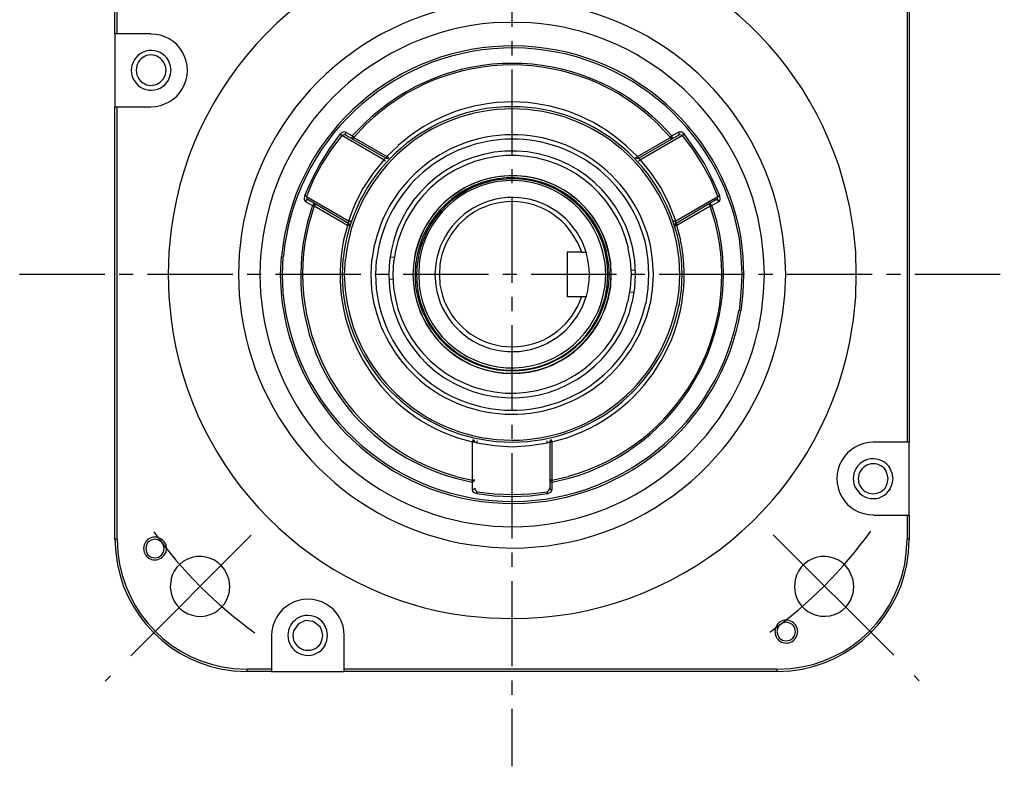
# Model space of a CAD drawing. Header units: millimetres. Extents: x 32176 to 33823, y 9936 to 11145.
# Tile 30 of 43: x 32439 to 32549, y 10284 to 10367. Entities that reach past the tile are written whole.
import ezdxf

# ---------------------------------------------------------------- set-up
doc = ezdxf.new("R2010")
doc.units = ezdxf.units.MM
doc.linetypes.add('CENTER2', pattern=[28.575, 19.05, -3.175, 3.175, -3.175])
doc.layers.add('Center', color=1, linetype='CENTER2')
doc.layers.add('Z_entity', color=7, linetype='Continuous')

msp = doc.modelspace()

# ---------------------------------------------------------------- linework, layer by layer
at = {"layer": 'Center', "ltscale": 0.5}
for p, q in [((32494.23, 10418.53), (32494.23, 10283.53)), ((32439.23, 10338.53), (32549.23, 10338.53))]:
    msp.add_line(p, q, dxfattribs=at)
at = {"layer": 'Center'}
for p, q in [((32465.1, 10309.35), (32448.8, 10293.03)), ((32523.42, 10309.39), (32539.74, 10293.1))]:
    msp.add_line(p, q, dxfattribs=at)
for centre, start, end in [((32494.26, 10338.53), 215.7114, 234.3289), ((32494.24, 10338.56), 305.7114, 324.3289)]:
    msp.add_arc(centre, 49.33, start, end, dxfattribs=at)
at = {"layer": 'Z_entity', "color": 7}
for p, q in [((32449.88, 10365.36), (32449.88, 10368.08)), ((32450.13, 10365.36), (32450.13, 10368.08)), ((32538.37, 10368.08), (32538.37, 10319.74)), ((32538.62, 10368.08), (32538.62, 10319.74)), ((32494.27, 10366.64), (32492.15, 10366.59)), ((32496.34, 10366.59), (32494.27, 10366.64)), ((32449.88, 10365.36), (32449.88, 10357.23)), ((32450.13, 10365.36), (32449.88, 10365.36)), ((32453.9, 10365.36), (32450.13, 10365.36)), ((32455.51, 10361.81), (32455.26, 10362.27)), ((32456.06, 10361.89), (32455.85, 10362.4)), ((32451.78, 10361.89), (32451.7, 10361.3)), ((32451.7, 10361.3), (32451.78, 10360.7)), ((32452.33, 10361.81), (32452.25, 10361.3)), ((32452.25, 10361.3), (32452.33, 10360.79)), ((32455.59, 10361.3), (32455.51, 10361.81)), ((32455.51, 10360.79), (32455.59, 10361.3)), ((32455.59, 10361.3), (32455.59, 10361.3)), ((32456.15, 10361.3), (32456.06, 10361.89)), ((32456.06, 10360.7), (32456.15, 10361.3)), ((32456.15, 10361.3), (32456.15, 10361.3)), ((32455.26, 10360.32), (32455.51, 10360.79)), ((32455.85, 10360.2), (32456.06, 10360.7)), ((32449.88, 10308.9), (32449.88, 10357.23)), ((32449.88, 10357.23), (32450.13, 10357.23)), ((32450.13, 10308.9), (32450.13, 10357.23)), ((32450.13, 10357.23), (32453.9, 10357.23)), ((32475.38, 10354.39), (32475.04, 10354.18)), ((32475.5, 10354.44), (32475.38, 10354.39)), ((32475.63, 10354.39), (32475.5, 10354.44)), ((32475.63, 10354.39), (32475.59, 10354.22)), ((32476.39, 10353.97), (32475.63, 10354.39)), ((32477.75, 10355.37), (32476.39, 10353.97)), ((32477.88, 10355.2), (32476.56, 10353.8)), ((32511.93, 10353.8), (32510.62, 10355.2)), ((32512.1, 10353.97), (32510.79, 10355.37)), ((32512.87, 10354.39), (32512.1, 10353.97)), ((32512.95, 10354.22), (32512.87, 10354.39)), ((32513.16, 10354.39), (32512.87, 10354.39)), ((32513.46, 10354.18), (32513.16, 10354.39)), ((32475.04, 10354.18), (32473.85, 10352.57)), ((32475.21, 10354.01), (32474.02, 10352.44)), ((32475.04, 10354.14), (32475.04, 10354.18)), ((32475.08, 10354.14), (32475.04, 10354.14)), ((32475.21, 10354.01), (32475.08, 10354.14)), ((32475.46, 10354.1), (32475.21, 10354.01)), ((32479.91, 10351.3), (32475.21, 10354.01)), ((32475.67, 10354.05), (32475.46, 10354.1)), ((32475.59, 10354.22), (32475.67, 10354.05)), ((32475.67, 10354.05), (32480.16, 10351.47)), ((32476.39, 10353.97), (32476.35, 10353.76)), ((32476.35, 10353.76), (32476.44, 10353.59)), ((32476.44, 10353.93), (32476.39, 10353.97)), ((32476.48, 10353.93), (32476.44, 10353.93)), ((32476.48, 10353.63), (32476.44, 10353.59)), ((32476.48, 10353.88), (32476.48, 10353.93)), ((32476.52, 10353.88), (32476.48, 10353.88)), ((32476.52, 10353.67), (32476.48, 10353.67)), ((32476.48, 10353.67), (32476.48, 10353.63)), ((32476.52, 10353.84), (32476.52, 10353.88)), ((32476.56, 10353.84), (32476.52, 10353.84)), ((32476.56, 10353.76), (32476.52, 10353.72)), ((32476.52, 10353.72), (32476.52, 10353.67)), ((32476.56, 10353.8), (32476.56, 10353.84)), ((32476.56, 10353.8), (32480.25, 10351.68)), ((32476.56, 10353.8), (32476.56, 10353.76)), ((32508.25, 10351.68), (32511.93, 10353.8)), ((32508.38, 10351.47), (32512.82, 10354.05)), ((32513.29, 10354.01), (32508.59, 10351.3)), ((32511.93, 10353.8), (32512.1, 10353.97)), ((32511.98, 10353.76), (32511.93, 10353.8)), ((32511.98, 10353.72), (32511.98, 10353.76)), ((32512.02, 10353.67), (32511.98, 10353.72)), ((32512.02, 10353.63), (32512.02, 10353.67)), ((32512.06, 10353.63), (32512.02, 10353.63)), ((32512.06, 10353.59), (32512.15, 10353.76)), ((32512.06, 10353.59), (32512.06, 10353.63)), ((32512.15, 10353.76), (32512.1, 10353.97)), ((32512.82, 10354.05), (32512.95, 10354.22)), ((32513.03, 10354.1), (32512.82, 10354.05)), ((32513.29, 10354.01), (32513.03, 10354.1)), ((32513.42, 10354.14), (32513.29, 10354.01)), ((32514.48, 10352.44), (32513.29, 10354.01)), ((32513.46, 10354.14), (32513.42, 10354.14)), ((32513.46, 10354.18), (32513.46, 10354.14)), ((32514.64, 10352.57), (32513.46, 10354.18)), ((32473.85, 10352.57), (32472.79, 10350.88)), ((32474.02, 10352.44), (32472.96, 10350.79)), ((32481.52, 10352.87), (32480.25, 10351.68)), ((32508.25, 10351.68), (32506.98, 10352.87)), ((32515.53, 10350.79), (32514.48, 10352.44)), ((32515.75, 10350.88), (32514.64, 10352.57)), ((32479.91, 10351.3), (32478.68, 10349.78)), ((32480.08, 10351.43), (32479.91, 10351.3)), ((32479.95, 10351.26), (32479.91, 10351.3)), ((32479.99, 10351.26), (32479.95, 10351.26)), ((32480.04, 10351.22), (32479.99, 10351.26)), ((32480.04, 10351.17), (32480.04, 10351.22)), ((32480.08, 10351.17), (32480.04, 10351.17)), ((32480.16, 10351.47), (32480.08, 10351.43)), ((32480.08, 10351.13), (32480.08, 10351.17)), ((32480.12, 10351.13), (32480.08, 10351.13)), ((32480.21, 10351.56), (32480.16, 10351.51)), ((32480.16, 10351.51), (32480.16, 10351.47)), ((32480.16, 10351.47), (32480.29, 10351.43)), ((32480.25, 10351.64), (32480.21, 10351.6)), ((32480.21, 10351.6), (32480.21, 10351.56)), ((32480.33, 10351.6), (32480.25, 10351.68)), ((32480.25, 10351.68), (32480.25, 10351.64)), ((32480.29, 10351.43), (32480.46, 10351.51)), ((32480.38, 10351.6), (32480.33, 10351.6)), ((32480.38, 10351.56), (32480.38, 10351.6)), ((32480.42, 10351.56), (32480.38, 10351.56)), ((32480.42, 10351.51), (32480.42, 10351.56)), ((32480.46, 10351.51), (32480.42, 10351.51)), ((32508.04, 10351.51), (32508.08, 10351.51)), ((32508.04, 10351.51), (32508.21, 10351.43)), ((32508.08, 10351.51), (32508.08, 10351.56)), ((32508.08, 10351.56), (32508.12, 10351.56)), ((32508.12, 10351.56), (32508.12, 10351.6)), ((32508.12, 10351.6), (32508.16, 10351.6)), ((32508.16, 10351.6), (32508.25, 10351.68)), ((32508.21, 10351.43), (32508.38, 10351.47)), ((32508.25, 10351.64), (32508.25, 10351.68)), ((32508.29, 10351.6), (32508.25, 10351.64)), ((32508.29, 10351.56), (32508.29, 10351.6)), ((32508.33, 10351.51), (32508.29, 10351.56)), ((32508.33, 10351.47), (32508.33, 10351.51)), ((32508.38, 10351.47), (32508.33, 10351.47)), ((32508.42, 10351.43), (32508.38, 10351.47)), ((32508.42, 10351.13), (32508.38, 10351.13)), ((32508.59, 10351.3), (32508.42, 10351.43)), ((32508.46, 10351.17), (32508.42, 10351.17)), ((32508.42, 10351.17), (32508.42, 10351.13)), ((32508.5, 10351.26), (32508.46, 10351.22)), ((32508.46, 10351.22), (32508.46, 10351.17)), ((32508.54, 10351.26), (32508.5, 10351.26)), ((32508.59, 10351.3), (32508.54, 10351.26)), ((32509.82, 10349.78), (32508.59, 10351.3)), ((32472.79, 10350.88), (32471.86, 10349.1)), ((32472.96, 10350.79), (32472.03, 10349.01)), ((32516.47, 10349.01), (32515.53, 10350.79)), ((32516.64, 10349.1), (32515.75, 10350.88)), ((32471.86, 10349.1), (32471.06, 10347.28)), ((32472.03, 10349.01), (32471.27, 10347.19)), ((32478.68, 10349.78), (32477.58, 10348.08)), ((32510.92, 10348.08), (32509.82, 10349.78)), ((32517.23, 10347.19), (32516.47, 10349.01)), ((32517.44, 10347.28), (32516.64, 10349.1)), ((32477.58, 10348.08), (32476.69, 10346.34)), ((32511.81, 10346.34), (32510.92, 10348.08)), ((32471.06, 10347.28), (32471.01, 10346.9)), ((32471.01, 10346.9), (32471.14, 10346.64)), ((32471.1, 10347.28), (32471.06, 10347.28)), ((32471.14, 10347.23), (32471.1, 10347.28)), ((32471.23, 10347.23), (32471.14, 10347.23)), ((32471.27, 10346.81), (32471.14, 10346.64)), ((32471.14, 10346.64), (32471.95, 10346.18)), ((32471.23, 10347.19), (32471.23, 10347.23)), ((32471.27, 10347.19), (32471.23, 10347.19)), ((32471.27, 10347.19), (32475.97, 10344.48)), ((32471.27, 10347.19), (32471.31, 10346.94)), ((32471.48, 10346.81), (32471.27, 10346.81)), ((32471.31, 10346.94), (32471.48, 10346.81)), ((32475.97, 10344.18), (32471.48, 10346.81)), ((32512.53, 10344.48), (32517.23, 10347.19)), ((32517.02, 10346.81), (32512.57, 10344.18)), ((32516.55, 10346.18), (32517.36, 10346.64)), ((32517.02, 10346.81), (32517.19, 10346.94)), ((32517.23, 10346.81), (32517.02, 10346.81)), ((32517.19, 10346.94), (32517.23, 10347.19)), ((32517.27, 10347.19), (32517.23, 10347.19)), ((32517.36, 10346.64), (32517.23, 10346.81)), ((32517.31, 10347.23), (32517.27, 10347.19)), ((32517.4, 10347.23), (32517.31, 10347.23)), ((32517.36, 10346.64), (32517.44, 10346.73)), ((32517.44, 10347.28), (32517.4, 10347.28)), ((32517.4, 10347.28), (32517.4, 10347.23)), ((32517.48, 10346.9), (32517.44, 10347.28)), ((32517.44, 10346.73), (32517.48, 10346.9)), ((32471.95, 10346.18), (32471.39, 10344.35)), ((32472.12, 10346.13), (32471.56, 10344.31)), ((32472.07, 10346.34), (32471.95, 10346.18)), ((32472.03, 10346.18), (32471.95, 10346.18)), ((32472.07, 10346.13), (32472.03, 10346.18)), ((32472.24, 10346.34), (32472.07, 10346.34)), ((32472.12, 10346.13), (32472.07, 10346.13)), ((32472.2, 10346.22), (32472.12, 10346.13)), ((32475.84, 10343.97), (32472.12, 10346.13)), ((32472.24, 10346.3), (32472.2, 10346.26)), ((32472.2, 10346.26), (32472.2, 10346.22)), ((32472.24, 10346.34), (32472.24, 10346.3)), ((32476.69, 10346.34), (32475.97, 10344.48)), ((32512.53, 10344.48), (32511.81, 10346.34)), ((32516.38, 10346.13), (32512.65, 10343.97)), ((32516.25, 10346.3), (32516.25, 10346.34)), ((32516.42, 10346.34), (32516.25, 10346.34)), ((32516.3, 10346.26), (32516.25, 10346.3)), ((32516.34, 10346.22), (32516.3, 10346.26)), ((32516.34, 10346.18), (32516.34, 10346.22)), ((32516.38, 10346.13), (32516.34, 10346.18)), ((32516.93, 10344.31), (32516.38, 10346.13)), ((32516.42, 10346.13), (32516.38, 10346.13)), ((32516.55, 10346.18), (32516.42, 10346.34)), ((32516.47, 10346.18), (32516.42, 10346.13)), ((32516.55, 10346.18), (32516.47, 10346.18)), ((32517.14, 10344.35), (32516.55, 10346.18)), ((32532.39, 10343.51), (32531.97, 10345.96)), ((32476.01, 10344.44), (32475.97, 10344.48)), ((32475.97, 10344.48), (32475.97, 10344.18)), ((32476.14, 10344.44), (32476.01, 10344.44)), ((32476.18, 10344.4), (32476.14, 10344.44)), ((32512.36, 10344.44), (32512.31, 10344.4)), ((32512.48, 10344.44), (32512.36, 10344.44)), ((32512.53, 10344.48), (32512.48, 10344.44)), ((32512.53, 10344.27), (32512.53, 10344.48)), ((32522.1, 10342.66), (32521.72, 10344.74)), ((32524.47, 10343.04), (32524.05, 10345.29)), ((32456.15, 10343.51), (32455.89, 10341.01)), ((32475.84, 10343.97), (32475.42, 10342.32)), ((32475.89, 10344.06), (32475.84, 10344.02)), ((32475.84, 10344.02), (32475.84, 10343.97)), ((32475.97, 10343.97), (32475.84, 10343.97)), ((32475.93, 10344.14), (32475.89, 10344.1)), ((32475.89, 10344.1), (32475.89, 10344.06)), ((32475.97, 10344.18), (32475.93, 10344.18)), ((32475.93, 10344.18), (32475.93, 10344.14)), ((32476.05, 10344.1), (32475.97, 10344.18)), ((32476.01, 10343.93), (32475.97, 10343.97)), ((32476.05, 10343.93), (32476.01, 10343.93)), ((32476.05, 10343.93), (32476.05, 10344.1)), ((32476.22, 10344.4), (32476.18, 10344.4)), ((32512.31, 10344.4), (32512.27, 10344.4)), ((32512.57, 10344.18), (32512.44, 10344.1)), ((32512.44, 10344.1), (32512.44, 10343.93)), ((32512.53, 10343.93), (32512.44, 10343.93)), ((32512.57, 10344.18), (32512.53, 10344.27)), ((32512.65, 10343.97), (32512.53, 10343.97)), ((32512.53, 10343.97), (32512.53, 10343.93)), ((32512.57, 10344.14), (32512.57, 10344.18)), ((32512.61, 10344.1), (32512.57, 10344.14)), ((32512.61, 10344.06), (32512.61, 10344.1)), ((32512.65, 10344.02), (32512.61, 10344.06)), ((32512.65, 10343.97), (32512.65, 10344.02)), ((32513.08, 10342.32), (32512.65, 10343.97)), ((32532.65, 10341.01), (32532.39, 10343.51)), ((32464.02, 10343.04), (32463.77, 10340.75)), ((32466.4, 10342.66), (32466.14, 10340.58)), ((32501.6, 10342.02), (32501, 10343)), ((32502.11, 10342.11), (32501.51, 10343.17)), ((32504.99, 10341.13), (32504.61, 10342.41)), ((32519.85, 10340.5), (32519.64, 10342.49)), ((32520.07, 10340.5), (32519.85, 10342.53)), ((32522.35, 10340.58), (32522.1, 10342.66)), ((32524.73, 10340.75), (32524.47, 10343.04)), ((32483.47, 10341.13), (32483.26, 10339.82)), ((32502.02, 10340.97), (32501.6, 10342.02)), ((32502.53, 10340.97), (32502.11, 10342.11)), ((32505.24, 10339.82), (32504.99, 10341.13)), ((32505.28, 10339.82), (32505.03, 10341.13)), ((32507.49, 10339.99), (32507.23, 10341.43)), ((32507.95, 10340.03), (32507.7, 10341.56)), ((32509.43, 10340.08), (32509.22, 10341.64)), ((32509.94, 10340.12), (32509.69, 10341.77)), ((32512.91, 10340.2), (32512.65, 10341.94)), ((32513.16, 10340.25), (32512.91, 10341.98)), ((32455.89, 10341.01), (32455.81, 10338.47)), ((32463.77, 10340.75), (32463.69, 10338.47)), ((32466.14, 10340.58), (32466.06, 10338.47)), ((32468.43, 10340.5), (32468.35, 10338.47)), ((32468.64, 10340.5), (32468.56, 10338.47)), ((32475.33, 10340.25), (32475.25, 10338.47)), ((32475.59, 10340.2), (32475.5, 10338.47)), ((32478.55, 10340.12), (32478.47, 10338.47)), ((32479.06, 10340.08), (32478.98, 10338.47)), ((32480.54, 10340.03), (32480.46, 10338.47)), ((32480.59, 10340.46), (32481.1, 10340.41)), ((32502.02, 10340.97), (32500.41, 10340.97)), ((32500.41, 10340.97), (32500.41, 10336.01)), ((32502.02, 10340.97), (32502.53, 10340.97)), ((32502.53, 10340.97), (32502.53, 10340.88)), ((32504.65, 10339.74), (32504.39, 10340.97)), ((32504.86, 10339.78), (32504.65, 10341.05)), ((32505.03, 10339.78), (32504.77, 10341.09)), ((32508.04, 10338.47), (32507.95, 10340.03)), ((32509.52, 10338.47), (32509.43, 10340.08)), ((32510.03, 10338.47), (32509.94, 10340.12)), ((32512.99, 10338.47), (32512.91, 10340.2)), ((32513.25, 10338.47), (32513.16, 10340.25)), ((32519.94, 10338.47), (32519.85, 10340.5)), ((32520.15, 10338.47), (32520.07, 10340.5)), ((32522.44, 10338.47), (32522.35, 10340.58)), ((32524.81, 10338.47), (32524.73, 10340.75)), ((32532.69, 10338.47), (32532.65, 10341.01)), ((32481.01, 10339.99), (32480.93, 10338.47)), ((32483.26, 10339.82), (32483.17, 10338.47)), ((32483.26, 10339.82), (32483.17, 10338.47)), ((32483.47, 10339.78), (32483.43, 10338.47)), ((32483.64, 10339.78), (32483.55, 10338.47)), ((32483.85, 10339.74), (32483.81, 10338.47)), ((32485.71, 10339.69), (32485.63, 10338.47)), ((32486.18, 10339.61), (32486.14, 10338.47)), ((32504.73, 10338.47), (32504.65, 10339.74)), ((32504.94, 10338.47), (32504.86, 10339.78)), ((32505.11, 10338.47), (32505.03, 10339.78)), ((32505.33, 10338.47), (32505.24, 10339.82)), ((32505.33, 10338.47), (32505.28, 10339.82)), ((32507.57, 10338.47), (32507.49, 10339.99)), ((32507.57, 10339.02), (32508.04, 10338.97)), ((32455.81, 10338.47), (32455.89, 10335.97)), ((32463.69, 10338.47), (32463.77, 10336.18)), ((32466.06, 10338.47), (32466.14, 10336.39)), ((32468.35, 10338.47), (32468.43, 10336.43)), ((32468.56, 10338.47), (32468.64, 10336.47)), ((32475.25, 10338.47), (32475.33, 10336.73)), ((32475.5, 10338.47), (32475.59, 10336.77)), ((32478.47, 10338.47), (32478.55, 10336.81)), ((32478.98, 10338.47), (32479.06, 10336.9)), ((32480.46, 10338.47), (32480.54, 10336.94)), ((32480.46, 10338), (32480.97, 10337.96)), ((32480.93, 10338.47), (32481.01, 10336.98)), ((32483.17, 10338.47), (32483.26, 10337.15)), ((32483.43, 10338.47), (32483.47, 10337.15)), ((32483.55, 10338.47), (32483.64, 10337.2)), ((32483.81, 10338.47), (32483.85, 10337.24)), ((32485.63, 10338.47), (32485.71, 10337.24)), ((32486.14, 10338.47), (32486.18, 10337.32)), ((32504.65, 10337.24), (32504.73, 10338.47)), ((32504.73, 10338.47), (32504.73, 10338.47)), ((32504.86, 10337.2), (32504.94, 10338.47)), ((32504.94, 10338.47), (32504.94, 10338.47)), ((32505.03, 10337.15), (32505.11, 10338.47)), ((32505.11, 10338.47), (32505.11, 10338.47)), ((32505.24, 10337.15), (32505.33, 10338.47)), ((32505.28, 10337.15), (32505.33, 10338.47)), ((32505.33, 10338.47), (32505.33, 10338.47)), ((32507.49, 10336.98), (32507.57, 10338.47)), ((32507.57, 10338.47), (32507.57, 10338.47)), ((32507.95, 10336.94), (32508.04, 10338.47)), ((32508.04, 10338.47), (32508.04, 10338.47)), ((32509.43, 10336.9), (32509.52, 10338.47)), ((32509.52, 10338.47), (32509.52, 10338.47)), ((32509.94, 10336.81), (32510.03, 10338.47)), ((32510.03, 10338.47), (32510.03, 10338.47)), ((32512.91, 10336.77), (32512.99, 10338.47)), ((32512.99, 10338.47), (32512.99, 10338.47)), ((32513.16, 10336.73), (32513.25, 10338.47)), ((32513.25, 10338.47), (32513.25, 10338.47)), ((32519.85, 10336.47), (32519.94, 10338.47)), ((32519.94, 10338.47), (32519.94, 10338.47)), ((32520.07, 10336.43), (32520.15, 10338.47)), ((32520.15, 10338.47), (32520.15, 10338.47)), ((32522.35, 10336.39), (32522.44, 10338.47)), ((32522.44, 10338.47), (32522.44, 10338.47)), ((32524.73, 10336.18), (32524.81, 10338.47)), ((32524.81, 10338.47), (32524.81, 10338.47)), ((32532.65, 10335.97), (32532.69, 10338.47)), ((32532.69, 10338.47), (32532.69, 10338.47)), ((32504.39, 10335.97), (32504.65, 10337.24)), ((32504.65, 10335.92), (32504.86, 10337.2)), ((32504.77, 10335.88), (32505.03, 10337.15)), ((32504.99, 10335.84), (32505.24, 10337.15)), ((32505.03, 10335.84), (32505.28, 10337.15)), ((32507.23, 10335.5), (32507.49, 10336.98)), ((32507.7, 10335.42), (32507.95, 10336.94)), ((32509.22, 10335.29), (32509.43, 10336.9)), ((32509.69, 10335.2), (32509.94, 10336.81)), ((32512.65, 10335.03), (32512.91, 10336.77)), ((32512.91, 10334.99), (32513.16, 10336.73)), ((32455.89, 10335.97), (32456.15, 10333.47)), ((32463.77, 10336.18), (32464.02, 10333.93)), ((32466.14, 10336.39), (32466.4, 10334.27)), ((32500.41, 10336.01), (32502.02, 10336.01)), ((32501.6, 10334.95), (32502.02, 10336.01)), ((32502.02, 10336.01), (32502.53, 10336.01)), ((32502.11, 10334.87), (32502.53, 10336.01)), ((32502.53, 10336.05), (32502.53, 10336.01)), ((32504.61, 10334.53), (32505.03, 10335.84)), ((32507.44, 10336.56), (32507.91, 10336.52)), ((32519.64, 10334.44), (32519.85, 10336.47)), ((32519.85, 10334.44), (32520.07, 10336.43)), ((32522.1, 10334.27), (32522.35, 10336.39)), ((32524.47, 10333.93), (32524.73, 10336.18)), ((32532.39, 10333.47), (32532.65, 10335.97)), ((32501, 10333.93), (32501.6, 10334.95)), ((32501.51, 10333.81), (32502.11, 10334.87)), ((32521.72, 10332.2), (32522.1, 10334.27)), ((32524.05, 10331.69), (32524.47, 10333.93)), ((32531.97, 10330.97), (32532.39, 10333.47)), ((32488.13, 10320.25), (32489.82, 10319.79)), ((32498.67, 10319.79), (32500.37, 10320.25)), ((32489.86, 10319.91), (32489.82, 10319.87)), ((32489.82, 10319.87), (32489.82, 10319.79)), ((32489.82, 10315.51), (32489.82, 10319.79)), ((32489.82, 10319.79), (32490.08, 10319.79)), ((32489.86, 10320), (32489.86, 10319.91)), ((32489.99, 10319.91), (32489.86, 10320)), ((32490.08, 10319.79), (32489.99, 10319.91)), ((32490.08, 10319.79), (32490.12, 10319.74)), ((32490.12, 10319.74), (32490.29, 10319.66)), ((32490.29, 10319.66), (32490.33, 10319.7)), ((32490.29, 10319.66), (32492.28, 10319.36)), ((32490.33, 10319.7), (32490.33, 10319.87)), ((32490.33, 10319.87), (32490.37, 10319.87)), ((32490.37, 10319.87), (32490.37, 10319.91)), ((32492.28, 10319.36), (32494.27, 10319.23)), ((32494.27, 10319.23), (32496.22, 10319.36)), ((32496.22, 10319.36), (32498.21, 10319.66)), ((32498.17, 10319.7), (32498.17, 10319.91)), ((32498.21, 10319.66), (32498.17, 10319.7)), ((32498.21, 10319.66), (32498.46, 10319.79)), ((32498.51, 10319.91), (32498.46, 10319.79)), ((32498.46, 10319.79), (32498.67, 10319.79)), ((32498.46, 10319.79), (32498.46, 10314.62)), ((32498.63, 10320), (32498.51, 10319.91)), ((32498.63, 10319.95), (32498.63, 10320)), ((32498.67, 10319.91), (32498.63, 10319.95)), ((32498.67, 10319.79), (32498.67, 10319.91)), ((32498.67, 10319.79), (32498.67, 10315.51)), ((32538.37, 10319.74), (32534.6, 10319.74)), ((32538.62, 10319.74), (32538.37, 10319.74)), ((32538.62, 10311.61), (32538.62, 10319.74)), ((32487.96, 10315.93), (32489.82, 10315.51)), ((32498.67, 10315.51), (32500.54, 10315.93)), ((32532.44, 10316.23), (32532.35, 10315.68)), ((32532.99, 10316.18), (32532.9, 10315.68)), ((32536.16, 10316.18), (32535.95, 10316.65)), ((32536.25, 10315.68), (32536.16, 10316.18)), ((32536.71, 10316.23), (32536.5, 10316.78)), ((32536.8, 10315.68), (32536.71, 10316.23)), ((32487.92, 10315.72), (32489.78, 10315.29)), ((32489.82, 10315.42), (32489.78, 10315.42)), ((32489.78, 10315.42), (32489.78, 10315.29)), ((32489.78, 10315.29), (32489.95, 10315.34)), ((32489.78, 10315.29), (32489.78, 10314.41)), ((32490.08, 10315.51), (32489.82, 10315.51)), ((32489.82, 10315.51), (32489.82, 10315.42)), ((32489.95, 10315.34), (32490.08, 10315.51)), ((32498.67, 10315.51), (32498.46, 10315.51)), ((32498.46, 10315.51), (32498.55, 10315.34)), ((32498.55, 10315.34), (32498.72, 10315.29)), ((32498.67, 10315.46), (32498.67, 10315.51)), ((32498.72, 10315.42), (32498.67, 10315.46)), ((32498.72, 10315.29), (32500.62, 10315.72)), ((32498.72, 10315.29), (32498.72, 10315.42)), ((32498.72, 10314.41), (32498.72, 10315.29)), ((32532.35, 10315.68), (32532.44, 10315.08)), ((32532.9, 10315.68), (32532.99, 10315.13)), ((32535.95, 10314.66), (32536.16, 10315.13)), ((32536.16, 10315.13), (32536.25, 10315.68)), ((32536.25, 10315.68), (32536.25, 10315.68)), ((32536.5, 10314.53), (32536.71, 10315.08)), ((32536.71, 10315.08), (32536.8, 10315.68)), ((32536.8, 10315.68), (32536.8, 10315.68)), ((32489.78, 10314.41), (32489.95, 10314.45)), ((32489.78, 10314.41), (32489.82, 10314.28)), ((32489.82, 10314.28), (32489.91, 10314.15)), ((32489.91, 10314.15), (32490.29, 10314.02)), ((32489.95, 10314.45), (32490.08, 10314.62)), ((32490.08, 10314.62), (32490.12, 10314.41)), ((32490.12, 10314.41), (32490.29, 10314.19)), ((32490.29, 10314.19), (32492.28, 10313.98)), ((32490.29, 10314.02), (32490.29, 10314.19)), ((32490.29, 10314.02), (32490.29, 10314.02)), ((32490.29, 10314.02), (32492.24, 10313.77)), ((32492.24, 10313.77), (32494.27, 10313.69)), ((32492.28, 10313.98), (32494.27, 10313.9)), ((32494.27, 10313.9), (32496.22, 10313.98)), ((32494.27, 10313.69), (32496.26, 10313.77)), ((32496.22, 10313.98), (32498.21, 10314.19)), ((32496.26, 10313.77), (32498.25, 10314.02)), ((32498.21, 10314.19), (32498.38, 10314.41)), ((32498.21, 10314.02), (32498.21, 10314.19)), ((32498.25, 10314.02), (32498.21, 10314.02)), ((32498.25, 10314.02), (32498.59, 10314.15)), ((32498.38, 10314.41), (32498.46, 10314.62)), ((32498.46, 10314.62), (32498.55, 10314.45)), ((32498.55, 10314.45), (32498.72, 10314.41)), ((32498.59, 10314.15), (32498.72, 10314.41)), ((32534.6, 10311.61), (32538.37, 10311.61)), ((32538.37, 10311.61), (32538.62, 10311.61)), ((32538.37, 10311.61), (32538.37, 10308.9)), ((32538.62, 10311.61), (32538.62, 10308.9)), ((32490.03, 10310.64), (32492.15, 10310.38)), ((32492.15, 10310.38), (32494.27, 10310.3)), ((32449.88, 10308.9), (32449.96, 10307.37)), ((32450.13, 10308.9), (32449.88, 10308.9)), ((32450.13, 10308.9), (32450.21, 10307.37)), ((32453.14, 10308.26), (32453.05, 10307.88)), ((32453.39, 10308.26), (32453.31, 10307.88)), ((32453.6, 10308.6), (32453.39, 10308.26)), ((32453.94, 10308.81), (32453.6, 10308.6)), ((32454.37, 10308.9), (32453.94, 10308.81)), ((32454.75, 10308.81), (32454.37, 10308.9)), ((32455.09, 10308.6), (32454.75, 10308.81)), ((32455.3, 10308.26), (32455.09, 10308.6)), ((32455.38, 10307.88), (32455.3, 10308.26)), ((32455.59, 10308.26), (32455.38, 10308.6)), ((32455.64, 10307.88), (32455.59, 10308.26)), ((32489.69, 10308.26), (32491.98, 10308.01)), ((32538.28, 10307.37), (32538.37, 10308.9)), ((32538.62, 10308.9), (32538.37, 10308.9)), ((32538.54, 10307.37), (32538.62, 10308.9)), ((32453.05, 10307.88), (32453.14, 10307.46)), ((32453.31, 10307.88), (32453.39, 10307.46)), ((32453.39, 10307.46), (32453.6, 10307.12)), ((32453.6, 10307.12), (32453.94, 10306.91)), ((32454.75, 10306.91), (32455.09, 10307.12)), ((32455.09, 10307.12), (32455.3, 10307.46)), ((32455.3, 10307.46), (32455.38, 10307.88)), ((32455.38, 10307.88), (32455.38, 10307.88)), ((32455.38, 10307.12), (32455.59, 10307.46)), ((32455.59, 10307.46), (32455.64, 10307.88)), ((32455.64, 10307.88), (32455.64, 10307.88)), ((32491.98, 10308.01), (32494.27, 10307.92)), ((32453.94, 10306.91), (32454.37, 10306.82)), ((32454.37, 10306.82), (32454.75, 10306.91)), ((32462.63, 10304.37), (32462.37, 10305.04)), ((32532.35, 10304.37), (32532.1, 10305.04)), ((32456.15, 10304.37), (32456.06, 10303.6)), ((32462.71, 10303.6), (32462.63, 10304.37)), ((32525.87, 10304.37), (32525.79, 10303.6)), ((32532.44, 10303.6), (32532.35, 10304.37)), ((32456.06, 10303.6), (32456.15, 10302.88)), ((32462.37, 10302.16), (32462.63, 10302.88)), ((32462.63, 10302.88), (32462.71, 10303.6)), ((32462.71, 10303.6), (32462.71, 10303.6)), ((32525.79, 10303.6), (32525.87, 10302.88)), ((32532.1, 10302.16), (32532.35, 10302.88)), ((32532.35, 10302.88), (32532.44, 10303.6)), ((32532.44, 10303.6), (32532.44, 10303.6)), ((32470.39, 10299.44), (32469.83, 10298.65)), ((32471.17, 10299.81), (32470.39, 10299.44)), ((32472.02, 10299.72), (32471.17, 10299.81)), ((32472.79, 10299.11), (32472.02, 10299.72)), ((32489.23, 10300.34), (32491.73, 10300.13)), ((32491.73, 10300.13), (32494.27, 10300.05)), ((32524.13, 10299.33), (32523.92, 10298.99)), ((32524.47, 10299.54), (32524.13, 10299.33)), ((32524.85, 10299.62), (32524.47, 10299.54)), ((32525.28, 10299.54), (32524.85, 10299.62)), ((32525.62, 10299.33), (32525.28, 10299.54)), ((32525.83, 10298.99), (32525.62, 10299.33)), ((32526.08, 10298.99), (32525.91, 10299.33)), ((32469.28, 10298.73), (32469.19, 10298.14)), ((32469.83, 10298.65), (32469.74, 10298.14)), ((32473, 10298.65), (32472.79, 10299.11)), ((32473.09, 10298.14), (32473, 10298.65)), ((32473.56, 10298.73), (32473.34, 10299.24)), ((32473.64, 10298.14), (32473.56, 10298.73)), ((32523.67, 10298.99), (32523.58, 10298.61)), ((32523.58, 10298.61), (32523.67, 10298.18)), ((32523.92, 10298.99), (32523.84, 10298.61)), ((32523.84, 10298.61), (32523.92, 10298.18)), ((32525.91, 10298.61), (32525.83, 10298.99)), ((32525.83, 10298.18), (32525.91, 10298.61)), ((32525.91, 10298.61), (32525.91, 10298.61)), ((32526.17, 10298.61), (32526.08, 10298.99)), ((32526.08, 10298.18), (32526.17, 10298.61)), ((32526.17, 10298.61), (32526.17, 10298.61)), ((32467.37, 10298.14), (32467.37, 10294.37)), ((32469.19, 10298.14), (32469.28, 10297.59)), ((32469.74, 10298.14), (32469.83, 10297.63)), ((32472.79, 10297.16), (32473, 10297.63)), ((32473, 10297.63), (32473.09, 10298.14)), ((32473.09, 10298.14), (32473.09, 10298.14)), ((32473.34, 10297.04), (32473.56, 10297.59)), ((32473.56, 10297.59), (32473.64, 10298.14)), ((32473.64, 10298.14), (32473.64, 10298.14)), ((32475.5, 10294.37), (32475.5, 10298.14)), ((32523.92, 10298.18), (32524.13, 10297.84)), ((32524.13, 10297.84), (32524.47, 10297.63)), ((32524.47, 10297.63), (32524.85, 10297.55)), ((32524.85, 10297.55), (32525.28, 10297.63)), ((32525.28, 10297.63), (32525.62, 10297.84)), ((32525.62, 10297.84), (32525.83, 10298.18)), ((32525.91, 10297.84), (32526.08, 10298.18)), ((32463.13, 10294.45), (32464.66, 10294.37)), ((32463.13, 10294.2), (32464.66, 10294.11)), ((32464.66, 10294.11), (32464.66, 10294.37)), ((32467.37, 10294.37), (32464.66, 10294.37)), ((32467.37, 10294.11), (32464.66, 10294.11)), ((32467.37, 10294.37), (32467.37, 10294.11)), ((32467.37, 10294.11), (32475.5, 10294.11)), ((32475.5, 10294.11), (32475.5, 10294.37)), ((32523.84, 10294.37), (32475.5, 10294.37)), ((32523.84, 10294.11), (32475.5, 10294.11)), ((32523.84, 10294.37), (32525.36, 10294.45)), ((32523.84, 10294.37), (32523.84, 10294.11)), ((32523.84, 10294.11), (32525.36, 10294.2))]:
    msp.add_line(p, q, dxfattribs=at)
for centre, radius, start, end in [((32494.22, 10338.53), 38.4, 93.7171, 172.5488), ((32494.3, 10338.53), 38.39, 11.1627, 86.3169), ((32494.26, 10338.47), 30.58, 94.269, 171.4061), ((32494.29, 10338.53), 30.52, 12.7841, 85.7346), ((32494.35, 10338.4), 28.28, 94.4674, 171.34), ((32494.32, 10338.6), 28.08, 12.6323, 85.8685), ((32453.91, 10361.29), 4.06, 269.919, 90.0806), ((32453.93, 10361.29), 2.22, 29.9596, 164.344), ((32494.3, 10338.09), 25.93, 9.8563, 174.6877), ((32494.3, 10338.07), 25.72, 9.8866, 174.6003), ((32453.89, 10361.37), 1.64, 33.2688, 164.4269), ((32494.27, 10338.38), 23.69, 45.798, 134.2086), ((32494.25, 10338.52), 23.37, 45.5222, 134.4725), ((32453.92, 10361.29), 2.22, 195.2673, 330.47), ((32453.9, 10361.24), 1.63, 196.1452, 325.7662), ((32494.24, 10338.71), 19.05, 48.0332, 131.9381), ((32494.27, 10338.22), 19.01, 11.4231, 173.8863), ((32494.27, 10338.24), 18.75, 11.3688, 174.0133), ((32494.28, 10338.3), 15.8, 12.6773, 173.4141), ((32494.3, 10338.32), 15.29, 12.5502, 173.4329), ((32494.26, 10338.5), 13.78, 12.8076, 173.6382), ((32494.26, 10338.47), 13.31, 12.8461, 173.4625), ((32494.26, 10338.46), 11.07, 20.8533, 172.973), ((32494.26, 10338.41), 11.11, 14.1763, 165.854), ((32494.26, 10338.44), 10.85, 14.1565, 172.9249), ((32494.27, 10338.47), 10.69, 13.962, 172.9809), ((32494.23, 10338.53), 10.45, 13.4697, 173.3834), ((32494.27, 10338.45), 8.64, 33.0743, 171.7436), ((32494.23, 10338.5), 8.13, 33.5789, 172.1812), ((32494.19, 10338.42), 23.55, 165.4079, 254.5513), ((32494.38, 10338.57), 23.53, 165.8748, 254.1612), ((32494.27, 10338.48), 23.4, 285.5303, 14.438), ((32494.08, 10338.57), 23.77, 285.9836, 14.0734), ((32494.25, 10338.47), 19.22, 168.4335, 251.4339), ((32494.28, 10338.45), 19.19, 288.4886, 11.6433), ((32494.15, 10338.46), 8.73, 343.9947, 16.1336), ((32494.24, 10338.48), 11.07, 180.0905, 339.1025), ((32494.24, 10338.76), 19.01, 186.1434, 348.5804), ((32494.24, 10338.72), 18.75, 185.9642, 348.6861), ((32494.24, 10338.66), 15.8, 186.706, 347.3908), ((32494.25, 10338.6), 15.28, 186.4078, 347.5157), ((32494.24, 10338.48), 13.78, 186.4214, 347.17), ((32494.23, 10338.53), 13.31, 186.6774, 346.8739), ((32494.23, 10338.5), 11.06, 186.9779, 346.1261), ((32494.23, 10338.57), 10.85, 187.486, 345.717), ((32494.25, 10338.47), 10.69, 186.8516, 346.2462), ((32494.23, 10338.51), 10.46, 186.9885, 345.9532), ((32494.25, 10338.49), 8.63, 188.336, 327.1805), ((32494.26, 10338.57), 8.17, 188.7493, 325.5304), ((32494.25, 10338.83), 25.93, 185.3142, 350.2668), ((32494.25, 10338.85), 25.72, 185.2959, 350.1536), ((32494.13, 10338.31), 38.29, 187.2667, 262.6502), ((32494.23, 10338.47), 30.54, 188.5398, 261.4601), ((32494.18, 10338.41), 28.09, 188.4787, 261.5115), ((32494.2, 10338.53), 28.23, 270.1326, 347.0399), ((32494.24, 10338.49), 30.57, 270.0498, 347.1399), ((32494.36, 10338.38), 38.34, 269.8644, 348.8502), ((32534.59, 10315.68), 4.06, 89.9533, 270.0466), ((32534.58, 10315.66), 2.23, 30.0951, 165.1799), ((32534.59, 10315.63), 1.7, 36.8745, 160.8189), ((32534.59, 10315.67), 2.23, 195.3757, 329.2085), ((32534.6, 10315.7), 1.71, 199.6483, 322.3223), ((32454.35, 10307.87), 1.27, 35.3156, 161.8852), ((32464.65, 10308.88), 14.76, 185.8387, 264.1123), ((32464.6, 10308.84), 14.46, 185.835, 264.1812), ((32454.33, 10307.84), 1.25, 197.5817, 325.7585), ((32523.93, 10308.81), 14.43, 275.7029, 354.2804), ((32523.86, 10308.88), 14.76, 275.8274, 354.1418), ((32459.36, 10303.67), 3.31, 24.6039, 167.7265), ((32529.09, 10303.67), 3.31, 24.5752, 167.7396), ((32459.39, 10303.61), 3.33, 192.6684, 334.0557), ((32529.12, 10303.62), 3.33, 192.8098, 333.9158), ((32471.44, 10298.15), 4.06, 359.8035, 180.1959), ((32471.41, 10298.19), 2.2, 28.4842, 165.6952), ((32524.87, 10298.59), 1.27, 35.1711, 161.8714), ((32471.43, 10298.16), 2.23, 194.7695, 329.6711), ((32471.44, 10298.19), 1.7, 199.1073, 322.9065), ((32524.88, 10298.57), 1.27, 197.9418, 324.8226)]:
    msp.add_arc(centre, radius, start, end, dxfattribs=at)

doc.saveas('drawing.dxf')
